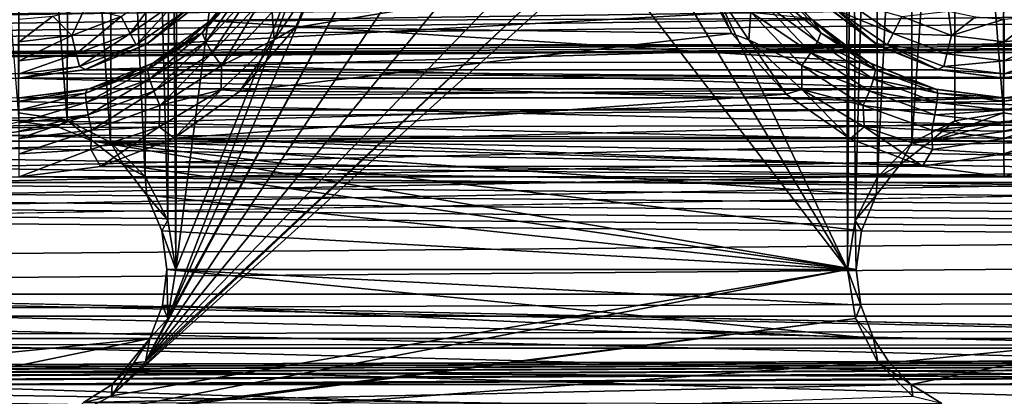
# Model space of a CAD drawing. Header units: metres. Extents: x -95 to 103, y -12 to 12.
# Tile 200 of 256: x -54.2 to -49.2, y -5.29 to -3.38. Entities that reach past the tile are written whole.
import ezdxf

# ---------------------------------------------------------------- set-up
doc = ezdxf.new("R2010")
doc.units = ezdxf.units.M
doc.layers.add('solid_P74500', color=7, linetype='CONTINUOUS')
doc.layers.add('solid_P74500_01', color=7, linetype='CONTINUOUS')

msp = doc.modelspace()

# ---------------------------------------------------------------- linework, layer by layer
at = {"layer": 'solid_P74500'}
for points in [[(-42.130733, -2.890517, 0.5), (-88, 3.55, 0.5), (-88, -3.55, 0.5)], [(-52.491016, -2.4, -1.8), (-53.405056, -4.65, -1.8), (-52.491016, 2.4, -1.8)], [(-53.393276, 0, -1.8), (-52.491016, 2.4, -1.8), (-53.405056, -4.65, -1.8)], [(-53.433968, -0.252288, -1.8), (-53.393276, 0, -1.8), (-53.405056, -4.65, -1.8)], [(-50.006725, 0, -1.8), (-49.994942, -4.65, -1.8), (-50.948883, -2.647376, -1.8)], [(-49.965683, -0.253508, -1.8), (-49.994942, -4.65, -1.8), (-50.006725, 0, -1.8)], [(-53.548466, -0.475095, -1.8), (-53.433968, -0.252288, -1.8), (-53.445496, -4.400194, -1.8)], [(-53.433968, -0.252288, -1.8), (-53.405056, -4.65, -1.8), (-53.445496, -4.400194, -1.8)], [(-49.965683, -0.253508, -1.8), (-49.954845, -4.401396, -1.8), (-49.994942, -4.65, -1.8)], [(-49.965683, -0.253508, -1.8), (-49.849258, -0.477996, -1.8), (-49.954845, -4.401396, -1.8)], [(-53.724804, -0.651567, -1.8), (-53.548466, -0.475095, -1.8), (-53.560226, -4.178985, -1.8)], [(-53.548466, -0.475095, -1.8), (-53.445496, -4.400194, -1.8), (-53.560226, -4.178985, -1.8)], [(-49.849258, -0.477996, -1.8), (-49.842022, -4.181844, -1.8), (-49.954845, -4.401396, -1.8)], [(-49.849258, -0.477996, -1.8), (-49.67054, -0.654936, -1.8), (-49.842022, -4.181844, -1.8)], [(-53.94714, -0.765777, -1.8), (-53.724804, -0.651567, -1.8), (-53.736332, -4.004628, -1.8)], [(-53.724804, -0.651567, -1.8), (-53.560226, -4.178985, -1.8), (-53.736332, -4.004628, -1.8)], [(-49.67054, -0.654936, -1.8), (-49.668255, -4.007948, -1.8), (-49.842022, -4.181844, -1.8)], [(-49.67054, -0.654936, -1.8), (-49.446598, -0.767877, -1.8), (-49.668255, -4.007948, -1.8)], [(-54.446598, -0.767877, -1.8), (-54.196846, -0.806697, -1.8), (-54.20311, -3.855084, -1.8)], [(-54.196846, -0.806697, -1.8), (-53.94714, -0.765777, -1.8), (-53.957005, -3.893337, -1.8)], [(-53.94714, -0.765777, -1.8), (-53.736332, -4.004628, -1.8), (-53.957005, -3.893337, -1.8)], [(-49.446598, -0.767877, -1.8), (-49.449169, -3.895406, -1.8), (-49.668255, -4.007948, -1.8)], [(-49.446598, -0.767877, -1.8), (-49.20311, -3.855084, -1.8), (-49.449169, -3.895406, -1.8)], [(-49.446598, -0.767877, -1.8), (-49.196846, -0.806697, -1.8), (-49.20311, -3.855084, -1.8)], [(-54.196846, -0.806697, -1.8), (-53.957005, -3.893337, -1.8), (-54.20311, -3.855084, -1.8)], [(-49.196846, -0.806697, -1.8), (-48.957005, -3.893337, -1.8), (-49.20311, -3.855084, -1.8)], [(-16.67, -3.55, 8.703878), (-90.699997, -3.55, 8.703878), (-90.699997, -2.162539, 9.147798)], [(-16.67, -3.301332, 8.801205), (-16.67, -3.55, 8.703878), (-90.699997, -2.162539, 9.147798)], [(-52.491016, -2.4, -1.8), (-53.445156, -4.898603, -1.8), (-53.405056, -4.65, -1.8)], [(-52.450775, -2.648572, -1.8), (-53.445156, -4.898603, -1.8), (-52.491016, -2.4, -1.8)], [(89.300003, -2.500021, 12.247444), (89.300003, -2.45, 12.257548), (-94.018356, -3.847966, 11.892988)], [(89.300003, -2.55, 12.237136), (89.300003, -2.500021, 12.247444), (-94.018356, -3.847966, 11.892988)], [(92.5, -2.55, 12.237136), (89.300003, -2.55, 12.237136), (-94.018356, -3.847966, 11.892988)], [(92.5, -4.414677, 11.694401), (92.5, -2.55, 12.237136), (-94.018356, -3.847966, 11.892988)], [(-52.450775, -2.648572, -1.8), (-52.336617, -2.868689, -1.8), (-53.445156, -4.898603, -1.8)], [(-51.06115, -2.865844, -1.8), (-50.948883, -2.647376, -1.8), (-49.994942, -4.65, -1.8)], [(-37.956421, -3.255723, 0.5), (-42.130733, -2.890517, 0.5), (-88, -3.55, 0.5)], [(-52.336617, -2.868689, -1.8), (-53.55798, -5.118156, -1.8), (-53.445156, -4.898603, -1.8)], [(-52.336617, -2.868689, -1.8), (-52.161377, -3.042183, -1.8), (-53.55798, -5.118156, -1.8)], [(-51.234058, -3.03888, -1.8), (-51.06115, -2.865844, -1.8), (-49.994942, -4.65, -1.8)], [(-51.234058, -3.03888, -1.8), (-49.994942, -4.65, -1.8), (-53.731747, -5.292052, -1.8)], [(-51.452065, -3.150866, -1.8), (-51.234058, -3.03888, -1.8), (-53.731747, -5.292052, -1.8)], [(-52.161377, -3.042183, -1.8), (-51.941795, -3.152925, -1.8), (-53.55798, -5.118156, -1.8)], [(-50.776768, -3.089321, -12.112229), (-52.79776, -3.423377, -12.022083), (-52.607014, -3.046415, -12.123092)], [(-52.695648, -3.176524, -12.087856), (-52.607014, -3.046415, -12.123092), (-52.79776, -3.423377, -12.022083)], [(-19.200001, -3.049433, -8.148065), (-85.675003, -3.841013, -7.806084), (-14.325, -3.840867, -7.806155)], [(-34.200001, -3.049433, -8.148065), (-85.675003, -3.841013, -7.806084), (-29.200001, -3.049433, -8.148065)], [(-24.200001, -3.049433, -8.148065), (-29.200001, -3.049433, -8.148065), (-85.675003, -3.841013, -7.806084)], [(-39.200001, -3.049433, -8.148065), (-85.675003, -3.841013, -7.806084), (-34.200001, -3.049433, -8.148065)], [(-44.200001, -3.049433, -8.148065), (-85.675003, -3.841013, -7.806084), (-39.200001, -3.049433, -8.148065)], [(-49.200001, -3.049433, -8.148065), (-85.675003, -3.841013, -7.806084), (-44.200001, -3.049433, -8.148065)], [(-54.200001, -3.049433, -8.148065), (-85.675003, -3.841013, -7.806084), (-49.200001, -3.049433, -8.148065)], [(-24.200001, -3.049433, -8.148065), (-85.675003, -3.841013, -7.806084), (-19.200001, -3.049433, -8.148065)], [(-50.181553, -3.377074, -10.99297), (-52.997723, -3.097138, -11.075095), (-53.229626, -3.387967, -10.989617)], [(-53.226395, -3.386027, -11.655825), (-53.229626, -3.387967, -10.989617), (-52.997723, -3.097138, -11.075095)], [(-53.226395, -3.386027, -11.655825), (-52.997723, -3.097138, -11.075095), (-53.102634, -3.249361, -11.70659)], [(-50.776768, -3.089321, -12.112229), (-50.581562, -3.453269, -12.013532), (-52.79776, -3.423377, -12.022083)], [(-50.704704, -3.175593, -12.088072), (-50.581562, -3.453269, -12.013532), (-50.776768, -3.089321, -12.112229)], [(-51.452065, -3.150866, -1.8), (-53.731747, -5.292052, -1.8), (-53.55798, -5.118156, -1.8)], [(-51.696907, -3.190989, -1.8), (-51.452065, -3.150866, -1.8), (-53.55798, -5.118156, -1.8)], [(-51.941795, -3.152925, -1.8), (-51.696907, -3.190989, -1.8), (-53.55798, -5.118156, -1.8)], [(-52.695648, -3.176524, -12.087856), (-52.905491, -3.485178, -11.999711), (-52.915028, -3.344452, -12.009725)], [(-52.695648, -3.176524, -12.087856), (-52.79776, -3.423377, -12.022083), (-52.905491, -3.485178, -11.999711)], [(-50.704704, -3.175593, -12.088072), (-50.494915, -3.484587, -11.999887), (-50.581562, -3.453269, -12.013532)], [(-50.484875, -3.344565, -12.009689), (-50.494915, -3.484587, -11.999887), (-50.704704, -3.175593, -12.088072)], [(-53.636654, -3.453363, -12.912048), (-53.681923, -3.367111, -12.977164), (-53.460747, -3.214443, -12.977164)], [(-53.636654, -3.453363, -12.912048), (-53.460747, -3.214443, -12.977164), (-53.396152, -3.287356, -12.912048)], [(-53.046169, -3.202642, -11.82919), (-53.270771, -3.44982, -11.739176), (-53.102634, -3.249361, -11.70659)], [(-53.252865, -3.495888, -11.822293), (-53.270771, -3.44982, -11.739176), (-53.046169, -3.202642, -11.82919)], [(-53.01907, -3.24487, -11.911857), (-53.252865, -3.495888, -11.822293), (-53.046169, -3.202642, -11.82919)], [(-53.219707, -3.551625, -11.881824), (-53.252865, -3.495888, -11.822293), (-53.01907, -3.24487, -11.911857)], [(-52.974545, -3.292425, -11.971065), (-53.219707, -3.551625, -11.881824), (-53.01907, -3.24487, -11.911857)], [(-50.380863, -3.244982, -11.911826), (-50.147041, -3.495953, -11.822243), (-50.425377, -3.292536, -11.971027)], [(-50.353771, -3.202753, -11.829181), (-50.129143, -3.449903, -11.739145), (-50.380863, -3.244982, -11.911826)], [(-50.129143, -3.449903, -11.739145), (-50.147041, -3.495953, -11.822243), (-50.380863, -3.244982, -11.911826)], [(-50.353771, -3.202753, -11.829181), (-50.290337, -3.258162, -11.703462), (-50.165813, -3.393512, -11.653022)], [(-50.353771, -3.202753, -11.829181), (-50.165813, -3.393512, -11.653022), (-50.129143, -3.449903, -11.739145)], [(-37.956421, -3.255723, 0.5), (-88, -3.55, 0.5), (-16.67, -3.55, 0.5)], [(-53.636654, -3.453363, -12.912048), (-53.396152, -3.287356, -12.912048), (-53.60643, -3.510952, -12.814588)], [(-53.396152, -3.287356, -12.912048), (-53.353024, -3.336038, -12.814588), (-53.60643, -3.510952, -12.814588)], [(-53.270771, -3.44982, -11.739176), (-53.226395, -3.386027, -11.655825), (-53.102634, -3.249361, -11.70659)], [(-52.974545, -3.292425, -11.971065), (-53.17342, -3.615577, -11.920695), (-53.219707, -3.551625, -11.881824)], [(-52.974545, -3.292425, -11.971065), (-52.915028, -3.344452, -12.009725), (-53.17342, -3.615577, -11.920695)], [(-50.425377, -3.292536, -11.971027), (-50.180187, -3.551673, -11.881769), (-50.484875, -3.344565, -12.009689)], [(-50.147041, -3.495953, -11.822243), (-50.180187, -3.551673, -11.881769), (-50.425377, -3.292536, -11.971027)], [(-50.165813, -3.393512, -11.653022), (-50.290337, -3.258162, -11.703462), (-50.181553, -3.377074, -10.99297)], [(-50.046974, -3.336038, -12.814588), (-50.003849, -3.287356, -12.912048), (-49.763344, -3.453363, -12.912048)], [(-49.763344, -3.453363, -12.912048), (-50.003849, -3.287356, -12.912048), (-49.718075, -3.367111, -12.977164)], [(-53.933208, -3.462411, -12.977164), (-54.029671, -3.365383, -13), (-53.864315, -3.321975, -13)], [(-53.681923, -3.367111, -12.977164), (-53.933208, -3.462411, -12.977164), (-53.864315, -3.321975, -13)], [(-53.60643, -3.510952, -12.814588), (-53.353024, -3.336038, -12.814588), (-53.549999, -3.505833, -12.7)], [(-50.094948, -3.321639, -9.326131), (-53.557972, -3.510377, -9.256741), (-53.285477, -3.302219, -9.333025)], [(-53.549999, -3.505833, -12.7), (-53.285477, -3.302219, -9.333025), (-53.557972, -3.510377, -9.256741)], [(-50.094948, -3.321639, -9.326131), (-49.828274, -3.518446, -9.253676), (-53.557972, -3.510377, -9.256741)], [(-53.280762, -3.299239, -12.7), (-53.285477, -3.302219, -9.333025), (-53.549999, -3.505833, -12.7)], [(-53.353024, -3.336038, -12.814588), (-53.280762, -3.299239, -12.7), (-53.549999, -3.505833, -12.7)], [(-52.905491, -3.485178, -11.999711), (-53.17342, -3.615577, -11.920695), (-52.915028, -3.344452, -12.009725)], [(-50.484875, -3.344565, -12.009689), (-50.22646, -3.615616, -11.920646), (-50.494915, -3.484587, -11.999887)], [(-50.180187, -3.551673, -11.881769), (-50.22646, -3.615616, -11.920646), (-50.484875, -3.344565, -12.009689)], [(-49.849998, -3.505833, -12.7), (-50.094948, -3.321639, -9.326131), (-50.11924, -3.299239, -12.7)], [(-49.849998, -3.505833, -12.7), (-50.11924, -3.299239, -12.7), (-50.046974, -3.336038, -12.814588)], [(-49.849998, -3.505833, -12.7), (-49.828274, -3.518446, -9.253676), (-50.094948, -3.321639, -9.326131)], [(-49.793568, -3.510952, -12.814588), (-50.046974, -3.336038, -12.814588), (-49.763344, -3.453363, -12.912048)], [(-49.849998, -3.505833, -12.7), (-50.046974, -3.336038, -12.814588), (-49.793568, -3.510952, -12.814588)], [(-49.466789, -3.462411, -12.977164), (-49.718075, -3.367111, -12.977164), (-49.482491, -3.339016, -13)], [(-49.466789, -3.462411, -12.977164), (-49.482491, -3.339016, -13), (-49.345043, -3.36864, -13)], [(-54.200001, -3.494805, -12.977164), (-54.200001, -3.38, -13), (-54.029671, -3.365383, -13)], [(-53.933208, -3.462411, -12.977164), (-54.200001, -3.494805, -12.977164), (-54.029671, -3.365383, -13)], [(-53.909897, -3.556991, -12.912048), (-53.933208, -3.462411, -12.977164), (-53.681923, -3.367111, -12.977164)], [(-53.909897, -3.556991, -12.912048), (-53.681923, -3.367111, -12.977164), (-53.636654, -3.453363, -12.912048)], [(-49.889866, -3.598021, -10.922648), (-53.229626, -3.387967, -10.989617), (-53.517399, -3.602482, -10.921178)], [(-53.366417, -3.504783, -11.61119), (-53.517399, -3.602482, -10.921178), (-53.229626, -3.387967, -10.989617)], [(-53.366417, -3.504783, -11.61119), (-53.229626, -3.387967, -10.989617), (-53.226395, -3.386027, -11.655825)], [(-53.270771, -3.44982, -11.739176), (-53.366417, -3.504783, -11.61119), (-53.226395, -3.386027, -11.655825)], [(-49.889866, -3.598021, -10.922648), (-50.181553, -3.377074, -10.99297), (-53.229626, -3.387967, -10.989617)], [(-50.165813, -3.393512, -11.653022), (-50.181553, -3.377074, -10.99297), (-49.889866, -3.598021, -10.922648)], [(-50.02557, -3.51068, -11.608833), (-50.165813, -3.393512, -11.653022), (-49.889866, -3.598021, -10.922648)], [(-50.129143, -3.449903, -11.739145), (-50.165813, -3.393512, -11.653022), (-50.02557, -3.51068, -11.608833)], [(-49.763344, -3.453363, -12.912048), (-49.718075, -3.367111, -12.977164), (-49.466789, -3.462411, -12.977164)], [(-49.466789, -3.462411, -12.977164), (-49.345043, -3.36864, -13), (-49.200001, -3.38, -13)], [(-49.466789, -3.462411, -12.977164), (-49.200001, -3.38, -13), (-49.200001, -3.494805, -12.977164)], [(-49.200001, -3.494805, -12.977164), (-49.200001, -3.38, -13), (-49.029671, -3.365383, -13)], [(-48.933208, -3.462411, -12.977164), (-49.200001, -3.494805, -12.977164), (-49.029671, -3.365383, -13)], [(-50.581562, -3.453269, -12.013532), (-53.079273, -3.746235, -11.925424), (-52.79776, -3.423377, -12.022083)], [(-52.905491, -3.485178, -11.999711), (-52.79776, -3.423377, -12.022083), (-53.079273, -3.746235, -11.925424)], [(-54.200001, -3.592215, -12.912048), (-54.200001, -3.494805, -12.977164), (-53.933208, -3.462411, -12.977164)], [(-53.909897, -3.556991, -12.912048), (-54.200001, -3.592215, -12.912048), (-53.933208, -3.462411, -12.977164)], [(-53.909897, -3.556991, -12.912048), (-53.636654, -3.453363, -12.912048), (-53.894333, -3.620139, -12.814588)], [(-53.636654, -3.453363, -12.912048), (-53.60643, -3.510952, -12.814588), (-53.894333, -3.620139, -12.814588)], [(-53.270771, -3.44982, -11.739176), (-53.548046, -3.63806, -11.664357), (-53.366417, -3.504783, -11.61119)], [(-53.537968, -3.685117, -11.748232), (-53.548046, -3.63806, -11.664357), (-53.270771, -3.44982, -11.739176)], [(-53.252865, -3.495888, -11.822293), (-53.537968, -3.685117, -11.748232), (-53.270771, -3.44982, -11.739176)], [(-53.516422, -3.74575, -11.808307), (-53.537968, -3.685117, -11.748232), (-53.252865, -3.495888, -11.822293)], [(-53.219707, -3.551625, -11.881824), (-53.516422, -3.74575, -11.808307), (-53.252865, -3.495888, -11.822293)], [(-52.905491, -3.485178, -11.999711), (-53.079273, -3.746235, -11.925424), (-53.174671, -3.738243, -11.919396)], [(-52.905491, -3.485178, -11.999711), (-53.174671, -3.738243, -11.919396), (-53.17342, -3.615577, -11.920695)], [(-50.581562, -3.453269, -12.013532), (-50.305851, -3.760041, -11.921078), (-53.079273, -3.746235, -11.925424)], [(-50.494915, -3.484587, -11.999887), (-50.305851, -3.760041, -11.921078), (-50.581562, -3.453269, -12.013532)], [(-50.494915, -3.484587, -11.999887), (-50.225697, -3.737878, -11.919488), (-50.305851, -3.760041, -11.921078)], [(-50.22646, -3.615616, -11.920646), (-50.225697, -3.737878, -11.919488), (-50.494915, -3.484587, -11.999887)], [(-50.147041, -3.495953, -11.822243), (-49.861916, -3.685134, -11.748215), (-50.180187, -3.551673, -11.881769)], [(-50.129143, -3.449903, -11.739145), (-49.851833, -3.638092, -11.664366), (-50.147041, -3.495953, -11.822243)], [(-49.851833, -3.638092, -11.664366), (-49.861916, -3.685134, -11.748215), (-50.147041, -3.495953, -11.822243)], [(-50.129143, -3.449903, -11.739145), (-50.02557, -3.51068, -11.608833), (-49.871819, -3.608274, -11.569904)], [(-50.129143, -3.449903, -11.739145), (-49.871819, -3.608274, -11.569904), (-49.851833, -3.638092, -11.664366)], [(-49.793568, -3.510952, -12.814588), (-49.763344, -3.453363, -12.912048), (-49.490101, -3.556991, -12.912048)], [(-49.490101, -3.556991, -12.912048), (-49.763344, -3.453363, -12.912048), (-49.466789, -3.462411, -12.977164)], [(-49.490101, -3.556991, -12.912048), (-49.466789, -3.462411, -12.977164), (-49.200001, -3.494805, -12.977164)], [(-49.490101, -3.556991, -12.912048), (-49.200001, -3.494805, -12.977164), (-49.200001, -3.592215, -12.912048)], [(-49.200001, -3.592215, -12.912048), (-49.200001, -3.494805, -12.977164), (-48.933208, -3.462411, -12.977164)], [(-48.909897, -3.556991, -12.912048), (-49.200001, -3.592215, -12.912048), (-48.933208, -3.462411, -12.977164)], [(-90.699997, -3.510733, 10.951016), (92.5, -4.241041, 10.689158), (-92.5, -5.002689, 10.354709)], [(-13, -3.510733, 10.424719), (-90.699997, -3.510733, 10.845956), (-90.699997, -3.510733, 10.424719)], [(-13, -3.510733, 10.424719), (-90.699997, -3.510733, 10.951016), (-90.699997, -3.510733, 10.845956)], [(-13, -3.510733, 10.424719), (-90.699997, -3.510733, 10.424719), (-90.699997, -4.208374, 10.163147)], [(-13, -3.510733, 10.424719), (-90.699997, -4.208374, 10.163147), (-13, -4.208375, 10.163148)], [(-90.699997, -3.510733, 10.951016), (-13, -3.510733, 10.424719), (-15.000362, -3.510733, 10.6882)], [(-15.000362, -3.510733, 10.6882), (-17, -3.510733, 10.951016), (-90.699997, -3.510733, 10.951016)], [(-53.894333, -3.620139, -12.814588), (-53.60643, -3.510952, -12.814588), (-53.863537, -3.635704, -12.7)], [(-49.828274, -3.518446, -9.253676), (-53.86702, -3.636654, -9.207864), (-53.557972, -3.510377, -9.256741)], [(-53.863537, -3.635704, -12.7), (-53.557972, -3.510377, -9.256741), (-53.86702, -3.636654, -9.207864)], [(-49.828274, -3.518446, -9.253676), (-49.527, -3.637943, -9.207355), (-53.86702, -3.636654, -9.207864)], [(-53.549999, -3.505833, -12.7), (-53.557972, -3.510377, -9.256741), (-53.863537, -3.635704, -12.7)], [(-53.60643, -3.510952, -12.814588), (-53.549999, -3.505833, -12.7), (-53.863537, -3.635704, -12.7)], [(-53.548046, -3.63806, -11.664357), (-53.520565, -3.604079, -11.571626), (-53.366417, -3.504783, -11.61119)], [(-53.520565, -3.604079, -11.571626), (-53.517399, -3.602482, -10.921178), (-53.366417, -3.504783, -11.61119)], [(-49.871819, -3.608274, -11.569904), (-50.02557, -3.51068, -11.608833), (-49.889866, -3.598021, -10.922648)], [(-49.536465, -3.635704, -12.7), (-49.828274, -3.518446, -9.253676), (-49.849998, -3.505833, -12.7)], [(-49.536465, -3.635704, -12.7), (-49.849998, -3.505833, -12.7), (-49.793568, -3.510952, -12.814588)], [(-49.536465, -3.635704, -12.7), (-49.527, -3.637943, -9.207355), (-49.828274, -3.518446, -9.253676)], [(-49.505669, -3.620139, -12.814588), (-49.793568, -3.510952, -12.814588), (-49.490101, -3.556991, -12.912048)], [(-49.536465, -3.635704, -12.7), (-49.793568, -3.510952, -12.814588), (-49.505669, -3.620139, -12.814588)], [(-16.67, -3.55, 8.703878), (-90.699997, -3.55, 0.5), (-90.699997, -3.55, 8.703878)], [(-16.67, -3.55, 8.703878), (-88, -3.55, 0.5), (-90.699997, -3.55, 0.5)], [(-16.67, -3.55, 8.703878), (-16.67, -3.55, 0.5), (-88, -3.55, 0.5)], [(-53.909897, -3.556991, -12.912048), (-53.894333, -3.620139, -12.814588), (-54.200001, -3.657254, -12.814588)], [(-53.909897, -3.556991, -12.912048), (-54.200001, -3.657254, -12.814588), (-54.200001, -3.592215, -12.912048)], [(-49.557735, -3.733493, -10.877088), (-49.889866, -3.598021, -10.922648), (-53.517399, -3.602482, -10.921178)], [(-53.219707, -3.551625, -11.881824), (-53.484989, -3.817974, -11.847531), (-53.516422, -3.74575, -11.808307)], [(-53.219707, -3.551625, -11.881824), (-53.17342, -3.615577, -11.920695), (-53.484989, -3.817974, -11.847531)], [(-50.180187, -3.551673, -11.881769), (-49.883457, -3.745749, -11.808283), (-50.22646, -3.615616, -11.920646)], [(-49.861916, -3.685134, -11.748215), (-49.883457, -3.745749, -11.808283), (-50.180187, -3.551673, -11.881769)], [(-49.871819, -3.608274, -11.569904), (-49.889866, -3.598021, -10.922648), (-49.557735, -3.733493, -10.877088)], [(-49.505669, -3.620139, -12.814588), (-49.490101, -3.556991, -12.912048), (-49.200001, -3.592215, -12.912048)], [(-49.505669, -3.620139, -12.814588), (-49.200001, -3.592215, -12.912048), (-49.200001, -3.657254, -12.814588)], [(-48.909897, -3.556991, -12.912048), (-48.894333, -3.620139, -12.814588), (-49.200001, -3.657254, -12.814588)], [(-48.909897, -3.556991, -12.912048), (-49.200001, -3.657254, -12.814588), (-49.200001, -3.592215, -12.912048)], [(-53.894333, -3.620139, -12.814588), (-53.863537, -3.635704, -12.7), (-54.200001, -3.68, -12.7)], [(-54.200001, -3.657254, -12.814588), (-53.894333, -3.620139, -12.814588), (-54.200001, -3.68, -12.7)], [(-53.863537, -3.635704, -12.7), (-53.86702, -3.636654, -9.207864), (-54.200001, -3.68, -9.190625)], [(-53.863537, -3.635704, -12.7), (-54.200001, -3.68, -9.190625), (-54.200001, -3.68, -12.7)], [(-49.200001, -3.68, -9.190625), (-54.200001, -3.68, -9.190625), (-53.86702, -3.636654, -9.207864)], [(-49.527, -3.637943, -9.207355), (-49.200001, -3.68, -9.190625), (-53.86702, -3.636654, -9.207864)], [(-53.548046, -3.63806, -11.664357), (-53.86364, -3.7564, -11.614451), (-53.684772, -3.681745, -11.53914)], [(-53.859352, -3.803055, -11.699059), (-53.86364, -3.7564, -11.614451), (-53.548046, -3.63806, -11.664357)], [(-53.537968, -3.685117, -11.748232), (-53.859352, -3.803055, -11.699059), (-53.548046, -3.63806, -11.664357)], [(-49.557735, -3.733493, -10.877088), (-53.517399, -3.602482, -10.921178), (-53.844543, -3.733841, -10.876968)], [(-53.684772, -3.681745, -11.53914), (-53.844543, -3.733841, -10.876968), (-53.517399, -3.602482, -10.921178)], [(-53.684772, -3.681745, -11.53914), (-53.517399, -3.602482, -10.921178), (-53.520565, -3.604079, -11.571626)], [(-53.548046, -3.63806, -11.664357), (-53.684772, -3.681745, -11.53914), (-53.520565, -3.604079, -11.571626)], [(-53.174671, -3.738243, -11.919396), (-53.484989, -3.817974, -11.847531), (-53.17342, -3.615577, -11.920695)], [(-50.22646, -3.615616, -11.920646), (-49.914879, -3.817957, -11.847514), (-50.225697, -3.737878, -11.919488)], [(-49.883457, -3.745749, -11.808283), (-49.914879, -3.817957, -11.847514), (-50.22646, -3.615616, -11.920646)], [(-49.540562, -3.737946, -11.515864), (-49.871819, -3.608274, -11.569904), (-49.557735, -3.733493, -10.877088)], [(-49.851833, -3.638092, -11.664366), (-49.871819, -3.608274, -11.569904), (-49.540562, -3.737946, -11.515864)], [(-49.851833, -3.638092, -11.664366), (-49.536255, -3.756429, -11.614435), (-49.861916, -3.685134, -11.748215)], [(-49.851833, -3.638092, -11.664366), (-49.540562, -3.737946, -11.515864), (-49.536255, -3.756429, -11.614435)], [(-49.536465, -3.635704, -12.7), (-49.505669, -3.620139, -12.814588), (-49.200001, -3.657254, -12.814588)], [(-49.536465, -3.635704, -12.7), (-49.200001, -3.68, -12.7), (-49.527, -3.637943, -9.207355)], [(-49.536465, -3.635704, -12.7), (-49.200001, -3.657254, -12.814588), (-49.200001, -3.68, -12.7)], [(-49.200001, -3.68, -12.7), (-49.200001, -3.68, -9.190625), (-49.527, -3.637943, -9.207355)], [(-48.894333, -3.620139, -12.814588), (-48.863537, -3.635704, -12.7), (-49.200001, -3.68, -12.7)], [(-49.200001, -3.657254, -12.814588), (-48.894333, -3.620139, -12.814588), (-49.200001, -3.68, -12.7)], [(-48.863537, -3.635704, -12.7), (-48.86702, -3.636654, -9.207864), (-49.200001, -3.68, -9.190625)], [(-48.863537, -3.635704, -12.7), (-49.200001, -3.68, -9.190625), (-49.200001, -3.68, -12.7)], [(-44.200001, -3.68, -9.190625), (-49.200001, -3.68, -9.190625), (-48.86702, -3.636654, -9.207864)], [(-84.199997, -3.68, -9.190625), (-13, -4.775385, -8.672122), (-87, -4.775385, -8.672122)], [(-84.199997, -3.68, -9.190625), (-79.199997, -3.68, -9.190625), (-13, -4.775385, -8.672122)], [(-74.199997, -3.68, -9.190625), (-13, -4.775385, -8.672122), (-79.199997, -3.68, -9.190625)], [(-69.199997, -3.68, -9.190625), (-13, -4.775385, -8.672122), (-74.199997, -3.68, -9.190625)], [(-64.199997, -3.68, -9.190625), (-13, -4.775385, -8.672122), (-69.199997, -3.68, -9.190625)], [(-59.200001, -3.68, -9.190625), (-13, -4.775385, -8.672122), (-64.199997, -3.68, -9.190625)], [(-54.200001, -3.68, -9.190625), (-13, -4.775385, -8.672122), (-59.200001, -3.68, -9.190625)], [(-49.200001, -3.68, -9.190625), (-13, -4.775385, -8.672122), (-54.200001, -3.68, -9.190625)], [(-53.86364, -3.7564, -11.614451), (-53.854523, -3.736704, -11.516475), (-53.684772, -3.681745, -11.53914)], [(-53.848866, -3.866058, -11.759657), (-53.859352, -3.803055, -11.699059), (-53.537968, -3.685117, -11.748232)], [(-53.854523, -3.736704, -11.516475), (-53.844543, -3.733841, -10.876968), (-53.684772, -3.681745, -11.53914)], [(-53.516422, -3.74575, -11.808307), (-53.848866, -3.866058, -11.759657), (-53.537968, -3.685117, -11.748232)], [(-49.861916, -3.685134, -11.748215), (-49.540527, -3.803059, -11.699007), (-49.883457, -3.745749, -11.808283)], [(-49.536255, -3.756429, -11.614435), (-49.540527, -3.803059, -11.699007), (-49.861916, -3.685134, -11.748215)], [(-44.200001, -3.68, -9.190625), (-13, -4.775385, -8.672122), (-49.200001, -3.68, -9.190625)], [(-53.854523, -3.736704, -11.516475), (-54.200005, -3.796756, -11.596399), (-54.200001, -3.78, -11.49755)], [(-53.86364, -3.7564, -11.614451), (-54.200005, -3.796756, -11.596399), (-53.854523, -3.736704, -11.516475)], [(-49.557735, -3.733493, -10.877088), (-53.844543, -3.733841, -10.876968), (-54.200001, -3.78, -10.861012)], [(-49.200001, -3.78, -10.861012), (-49.557735, -3.733493, -10.877088), (-54.200001, -3.78, -10.861012)], [(-54.200001, -3.78, -11.49755), (-54.200001, -3.78, -10.861012), (-53.844543, -3.733841, -10.876968)], [(-53.854523, -3.736704, -11.516475), (-54.200001, -3.78, -11.49755), (-53.844543, -3.733841, -10.876968)], [(-53.516422, -3.74575, -11.808307), (-53.833031, -3.943053, -11.799225), (-53.848866, -3.866058, -11.759657)], [(-53.516422, -3.74575, -11.808307), (-53.484989, -3.817974, -11.847531), (-53.833031, -3.943053, -11.799225)], [(-53.174671, -3.738243, -11.919396), (-53.413422, -3.98357, -11.848256), (-53.489948, -3.92611, -11.854566)], [(-53.174671, -3.738243, -11.919396), (-53.489948, -3.92611, -11.854566), (-53.484989, -3.817974, -11.847531)], [(-53.174671, -3.738243, -11.919396), (-53.079273, -3.746235, -11.925424), (-53.413422, -3.98357, -11.848256)], [(-50.305851, -3.760041, -11.921078), (-53.413422, -3.98357, -11.848256), (-53.079273, -3.746235, -11.925424)], [(-50.225697, -3.737878, -11.919488), (-49.980892, -3.986856, -11.847151), (-50.305851, -3.760041, -11.921078)], [(-50.225697, -3.737878, -11.919488), (-49.910267, -3.925865, -11.85463), (-49.980892, -3.986856, -11.847151)], [(-49.914879, -3.817957, -11.847514), (-49.910267, -3.925865, -11.85463), (-50.225697, -3.737878, -11.919488)], [(-49.883457, -3.745749, -11.808283), (-49.550999, -3.866035, -11.759597), (-49.914879, -3.817957, -11.847514)], [(-49.540527, -3.803059, -11.699007), (-49.550999, -3.866035, -11.759597), (-49.883457, -3.745749, -11.808283)], [(-49.540562, -3.737946, -11.515864), (-49.557735, -3.733493, -10.877088), (-49.200001, -3.78, -10.861012)], [(-49.200001, -3.78, -11.49755), (-49.540562, -3.737946, -11.515864), (-49.200001, -3.78, -10.861012)], [(-49.536255, -3.756429, -11.614435), (-49.540562, -3.737946, -11.515864), (-49.200001, -3.78, -11.49755)], [(-48.854523, -3.736704, -11.516475), (-49.200005, -3.796756, -11.596399), (-49.200001, -3.78, -11.49755)], [(-48.86364, -3.7564, -11.614451), (-49.200005, -3.796756, -11.596399), (-48.854523, -3.736704, -11.516475)], [(-44.557735, -3.733493, -10.877088), (-48.844543, -3.733841, -10.876968), (-49.200001, -3.78, -10.861012)], [(-44.200001, -3.78, -10.861012), (-44.557735, -3.733493, -10.877088), (-49.200001, -3.78, -10.861012)], [(-49.200001, -3.78, -11.49755), (-49.200001, -3.78, -10.861012), (-48.844543, -3.733841, -10.876968)], [(-48.854523, -3.736704, -11.516475), (-49.200001, -3.78, -11.49755), (-48.844543, -3.733841, -10.876968)], [(-49.200001, -3.78, -10.861012), (-54.200001, -3.78, -10.861012), (-92.5, -5.002689, -10.354709)], [(-44.200001, -3.78, -10.861012), (-49.200001, -3.78, -10.861012), (-92.5, -5.002689, -10.354709)], [(-39.200001, -3.78, -10.861012), (-44.200001, -3.78, -10.861012), (-92.5, -5.002689, -10.354709)], [(-34.200001, -3.78, -10.861012), (-39.200001, -3.78, -10.861012), (-92.5, -5.002689, -10.354709)], [(-29.200001, -3.78, -10.861012), (-34.200001, -3.78, -10.861012), (-92.5, -5.002689, -10.354709)], [(-24.200001, -3.78, -10.861012), (-29.200001, -3.78, -10.861012), (-92.5, -5.002689, -10.354709)], [(-19.200001, -3.78, -10.861012), (-24.200001, -3.78, -10.861012), (-92.5, -5.002689, -10.354709)], [(-53.86364, -3.7564, -11.614451), (-54.200008, -3.842565, -11.680918), (-54.200005, -3.796756, -11.596399)], [(-53.859352, -3.803055, -11.699059), (-54.200008, -3.842565, -11.680918), (-53.86364, -3.7564, -11.614451)], [(-50.305851, -3.760041, -11.921078), (-49.980892, -3.986856, -11.847151), (-53.413422, -3.98357, -11.848256)], [(-49.536255, -3.756429, -11.614435), (-49.200005, -3.796756, -11.596399), (-49.540527, -3.803059, -11.699007)], [(-49.200005, -3.796756, -11.596399), (-49.200008, -3.842565, -11.680918), (-49.540527, -3.803059, -11.699007)], [(-49.536255, -3.756429, -11.614435), (-49.200001, -3.78, -11.49755), (-49.200005, -3.796756, -11.596399)], [(-48.86364, -3.7564, -11.614451), (-49.200008, -3.842565, -11.680918), (-49.200005, -3.796756, -11.596399)], [(-48.859352, -3.803055, -11.699059), (-49.200008, -3.842565, -11.680918), (-48.86364, -3.7564, -11.614451)], [(92.5, -4.414677, 11.694401), (-94.018356, -3.847966, 11.892988), (-94.018356, -5.654152, 11.148119)], [(-85, -4, -7.72593), (-14.325, -3.840867, -7.806155), (-85.675003, -3.841013, -7.806084)], [(-85, -4, -7.72593), (-15, -4, -7.72593), (-14.325, -3.840867, -7.806155)], [(-53.859352, -3.803055, -11.699059), (-54.200008, -3.906402, -11.742219), (-54.200008, -3.842565, -11.680918)], [(-53.848866, -3.866058, -11.759657), (-54.200008, -3.906402, -11.742219), (-53.859352, -3.803055, -11.699059)], [(-53.489948, -3.92611, -11.854566), (-53.833031, -3.943053, -11.799225), (-53.484989, -3.817974, -11.847531)], [(-49.914879, -3.817957, -11.847514), (-49.566818, -3.943004, -11.79917), (-49.910267, -3.925865, -11.85463)], [(-49.550999, -3.866035, -11.759597), (-49.566818, -3.943004, -11.79917), (-49.914879, -3.817957, -11.847514)], [(-49.540527, -3.803059, -11.699007), (-49.200008, -3.842565, -11.680918), (-49.550999, -3.866035, -11.759597)], [(-49.200008, -3.842565, -11.680918), (-49.200008, -3.906402, -11.742219), (-49.550999, -3.866035, -11.759597)], [(-48.859352, -3.803055, -11.699059), (-49.200008, -3.906402, -11.742219), (-49.200008, -3.842565, -11.680918)], [(-48.848866, -3.866058, -11.759657), (-49.200008, -3.906402, -11.742219), (-48.859352, -3.803055, -11.699059)], [(-54.20002, -3.900265, -6.95), (-54.20311, -3.855084, -1.8), (-53.957005, -3.893337, -1.8)], [(-54.007568, -3.925195, -6.95), (-54.20002, -3.900265, -6.95), (-53.957005, -3.893337, -1.8)], [(-53.848866, -3.866058, -11.759657), (-54.200012, -3.986127, -11.782482), (-54.200012, -3.948898, -11.767383)], [(-53.848866, -3.866058, -11.759657), (-53.833031, -3.943053, -11.799225), (-54.200012, -3.986127, -11.782482)], [(-53.848866, -3.866058, -11.759657), (-54.200012, -3.948898, -11.767383), (-54.200008, -3.906402, -11.742219)], [(-54.007568, -3.925195, -6.95), (-53.957005, -3.893337, -1.8), (-53.826057, -4, -6.970472)], [(-53.826057, -4, -6.970472), (-53.957005, -3.893337, -1.8), (-53.736332, -4.004628, -1.8)], [(-49.57394, -4, -6.970472), (-49.668255, -4.007948, -1.8), (-49.449169, -3.895406, -1.8)], [(-49.392464, -3.925202, -6.95), (-49.57394, -4, -6.970472), (-49.449169, -3.895406, -1.8)], [(-49.550999, -3.866035, -11.759597), (-49.200008, -3.906402, -11.742219), (-49.566818, -3.943004, -11.79917)], [(-49.392464, -3.925202, -6.95), (-49.449169, -3.895406, -1.8), (-49.20311, -3.855084, -1.8)], [(-49.20002, -3.900265, -6.95), (-49.392464, -3.925202, -6.95), (-49.20311, -3.855084, -1.8)], [(-49.20002, -3.900265, -6.95), (-49.20311, -3.855084, -1.8), (-48.957005, -3.893337, -1.8)], [(-49.007568, -3.925195, -6.95), (-49.20002, -3.900265, -6.95), (-48.957005, -3.893337, -1.8)], [(-48.848866, -3.866058, -11.759657), (-49.200012, -3.986127, -11.782482), (-49.200012, -3.948898, -11.767383)], [(-48.848866, -3.866058, -11.759657), (-48.833031, -3.943053, -11.799225), (-49.200012, -3.986127, -11.782482)], [(-48.848866, -3.866058, -11.759657), (-49.200012, -3.948898, -11.767383), (-49.200008, -3.906402, -11.742219)], [(-54.007568, -3.925195, -6.95), (-54.57394, -4, -6.970472), (-54.20002, -3.900265, -6.95)], [(-54.007568, -3.925195, -6.95), (-53.826057, -4, -6.970472), (-54.57394, -4, -6.970472)], [(-53.833031, -3.943053, -11.799225), (-54.200008, -4.063252, -11.797071), (-54.200012, -3.986127, -11.782482)], [(-53.836784, -4.041764, -11.812319), (-54.200008, -4.063252, -11.797071), (-53.833031, -3.943053, -11.799225)], [(-53.489948, -3.92611, -11.854566), (-53.787476, -4.127575, -11.798862), (-53.836784, -4.041764, -11.812319)], [(-53.489948, -3.92611, -11.854566), (-53.836784, -4.041764, -11.812319), (-53.833031, -3.943053, -11.799225)], [(-53.489948, -3.92611, -11.854566), (-53.413422, -3.98357, -11.848256), (-53.787476, -4.127575, -11.798862)], [(-49.910267, -3.925865, -11.85463), (-49.613426, -4.126879, -11.799105), (-49.980892, -3.986856, -11.847151)], [(-49.910267, -3.925865, -11.85463), (-49.563255, -4.041637, -11.812314), (-49.613426, -4.126879, -11.799105)], [(-49.566818, -3.943004, -11.79917), (-49.563255, -4.041637, -11.812314), (-49.910267, -3.925865, -11.85463)], [(-49.20002, -3.900265, -6.95), (-49.57394, -4, -6.970472), (-49.392464, -3.925202, -6.95)], [(-49.007568, -3.925195, -6.95), (-49.57394, -4, -6.970472), (-49.20002, -3.900265, -6.95)], [(-49.007568, -3.925195, -6.95), (-48.826057, -4, -6.970472), (-49.57394, -4, -6.970472)], [(-49.200008, -3.906402, -11.742219), (-49.200012, -3.948898, -11.767383), (-49.566818, -3.943004, -11.79917)], [(-49.566818, -3.943004, -11.79917), (-49.200012, -3.986127, -11.782482), (-49.563255, -4.041637, -11.812314)], [(-49.200012, -3.948898, -11.767383), (-49.200012, -3.986127, -11.782482), (-49.566818, -3.943004, -11.79917)], [(-48.833031, -3.943053, -11.799225), (-49.200008, -4.063252, -11.797071), (-49.200012, -3.986127, -11.782482)], [(-48.836784, -4.041764, -11.812319), (-49.200008, -4.063252, -11.797071), (-48.833031, -3.943053, -11.799225)], [(-49.199997, -5.573798, -11.188511), (-54.199997, -5.573798, -11.188511), (-94.018356, -3.995162, -11.844352)], [(-44.199997, -5.573798, -11.188511), (-49.199997, -5.573798, -11.188511), (-94.018356, -3.995162, -11.844352)], [(-39.199997, -5.573798, -11.188511), (-44.199997, -5.573798, -11.188511), (-94.018356, -3.995162, -11.844352)], [(-34.199997, -5.573798, -11.188511), (-39.199997, -5.573798, -11.188511), (-94.018356, -3.995162, -11.844352)], [(-29.199997, -5.573798, -11.188511), (-34.199997, -5.573798, -11.188511), (-94.018356, -3.995162, -11.844352)], [(-24.199997, -5.573798, -11.188511), (-29.199997, -5.573798, -11.188511), (-94.018356, -3.995162, -11.844352)], [(-19.199997, -5.573798, -11.188511), (-24.199997, -5.573798, -11.188511), (-94.018356, -3.995162, -11.844352)], [(-84.199997, -4.180326, -11.780274), (-19.199997, -5.573798, -11.188511), (-94.018356, -3.995162, -11.844352)], [(-49.613426, -4.126879, -11.799105), (-53.787476, -4.127575, -11.798862), (-53.413422, -3.98357, -11.848256)], [(-49.980892, -3.986856, -11.847151), (-49.613426, -4.126879, -11.799105), (-53.413422, -3.98357, -11.848256)], [(-49.200012, -3.986127, -11.782482), (-49.200008, -4.063252, -11.797071), (-49.563255, -4.041637, -11.812314)], [(-15, -4, -6.970472), (-15, -4, -7.72593), (-85, -4, -7.72593)], [(-18.826057, -4, -6.970472), (-85, -4, -7.72593), (-19.573942, -4, -6.970472)], [(-23.826057, -4, -6.970472), (-19.573942, -4, -6.970472), (-85, -4, -7.72593)], [(-15, -4, -6.970472), (-85, -4, -7.72593), (-18.826057, -4, -6.970472)], [(-24.573942, -4, -6.970472), (-23.826057, -4, -6.970472), (-85, -4, -7.72593)], [(-28.826057, -4, -6.970472), (-24.573942, -4, -6.970472), (-85, -4, -7.72593)], [(-29.573942, -4, -6.970472), (-28.826057, -4, -6.970472), (-85, -4, -7.72593)], [(-33.826057, -4, -6.970472), (-29.573942, -4, -6.970472), (-85, -4, -7.72593)], [(-34.57394, -4, -6.970472), (-33.826057, -4, -6.970472), (-85, -4, -7.72593)], [(-38.826057, -4, -6.970472), (-34.57394, -4, -6.970472), (-85, -4, -7.72593)], [(-39.57394, -4, -6.970472), (-38.826057, -4, -6.970472), (-85, -4, -7.72593)], [(-43.826057, -4, -6.970472), (-39.57394, -4, -6.970472), (-85, -4, -7.72593)], [(-44.57394, -4, -6.970472), (-43.826057, -4, -6.970472), (-85, -4, -7.72593)], [(-48.826057, -4, -6.970472), (-44.57394, -4, -6.970472), (-85, -4, -7.72593)], [(-49.57394, -4, -6.970472), (-48.826057, -4, -6.970472), (-85, -4, -7.72593)], [(-53.826057, -4, -6.970472), (-49.57394, -4, -6.970472), (-85, -4, -7.72593)], [(-54.57394, -4, -6.970472), (-53.826057, -4, -6.970472), (-85, -4, -7.72593)], [(-53.836784, -4.041764, -11.812319), (-54.200001, -4.180326, -11.780274), (-54.200008, -4.063252, -11.797071)], [(-53.836784, -4.041764, -11.812319), (-53.787476, -4.127575, -11.798862), (-54.200001, -4.180326, -11.780274)], [(-53.670395, -4.119156, -6.970472), (-53.826057, -4, -6.970472), (-53.736332, -4.004628, -1.8)], [(-49.72961, -4.119162, -6.970472), (-49.57394, -4, -6.970472), (-53.826057, -4, -6.970472)], [(-49.923687, -4.454034, -6.970472), (-53.826057, -4, -6.970472), (-49.949821, -4.65, -6.970472)], [(-53.670395, -4.119156, -6.970472), (-49.949821, -4.65, -6.970472), (-53.826057, -4, -6.970472)], [(-49.848236, -4.273797, -6.970472), (-49.72961, -4.119162, -6.970472), (-53.826057, -4, -6.970472)], [(-49.923687, -4.454034, -6.970472), (-49.848236, -4.273797, -6.970472), (-53.826057, -4, -6.970472)], [(-53.670395, -4.119156, -6.970472), (-53.736332, -4.004628, -1.8), (-53.560226, -4.178985, -1.8)], [(-49.72961, -4.119162, -6.970472), (-49.842022, -4.181844, -1.8), (-49.668255, -4.007948, -1.8)], [(-49.72961, -4.119162, -6.970472), (-49.668255, -4.007948, -1.8), (-49.57394, -4, -6.970472)], [(-49.563255, -4.041637, -11.812314), (-49.200008, -4.063252, -11.797071), (-49.613426, -4.126879, -11.799105)], [(-48.836784, -4.041764, -11.812319), (-49.200001, -4.180326, -11.780274), (-49.200008, -4.063252, -11.797071)], [(-48.836784, -4.041764, -11.812319), (-48.787476, -4.127575, -11.798862), (-49.200001, -4.180326, -11.780274)], [(-49.200008, -4.063252, -11.797071), (-49.200001, -4.180326, -11.780274), (-49.613426, -4.126879, -11.799105)], [(-49.200001, -4.180326, -11.780274), (-54.200001, -4.180326, -11.780274), (-53.787476, -4.127575, -11.798862)], [(-49.613426, -4.126879, -11.799105), (-49.200001, -4.180326, -11.780274), (-53.787476, -4.127575, -11.798862)], [(-53.670395, -4.119156, -6.970472), (-53.560226, -4.178985, -1.8), (-53.551765, -4.273789, -6.970472)], [(-53.670395, -4.119156, -6.970472), (-53.551765, -4.273789, -6.970472), (-49.949821, -4.65, -6.970472)], [(-49.848236, -4.273797, -6.970472), (-49.842022, -4.181844, -1.8), (-49.72961, -4.119162, -6.970472)], [(-44.200001, -4.180326, -11.780274), (-49.200001, -4.180326, -11.780274), (-48.787476, -4.127575, -11.798862)], [(-84.199997, -4.180326, -11.780274), (92.5, -5.589249, -11.180498), (-19.199997, -5.573798, -11.188511)], [(-74.199997, -4.180326, -11.780274), (92.5, -5.589249, -11.180498), (-79.199997, -4.180326, -11.780274)], [(-69.199997, -4.180326, -11.780274), (92.5, -5.589249, -11.180498), (-74.199997, -4.180326, -11.780274)], [(-64.199997, -4.180326, -11.780274), (92.5, -5.589249, -11.180498), (-69.199997, -4.180326, -11.780274)], [(-59.200001, -4.180326, -11.780274), (92.5, -5.589249, -11.180498), (-64.199997, -4.180326, -11.780274)], [(-54.200001, -4.180326, -11.780274), (92.5, -5.589249, -11.180498), (-59.200001, -4.180326, -11.780274)], [(-49.200001, -4.180326, -11.780274), (92.5, -5.589249, -11.180498), (-54.200001, -4.180326, -11.780274)], [(-53.551765, -4.273789, -6.970472), (-53.560226, -4.178985, -1.8), (-53.445496, -4.400194, -1.8)], [(-49.848236, -4.273797, -6.970472), (-49.954845, -4.401396, -1.8), (-49.842022, -4.181844, -1.8)], [(-44.200001, -4.180326, -11.780274), (92.5, -5.589249, -11.180498), (-49.200001, -4.180326, -11.780274)], [(-13, -4.208375, 10.163148), (-90.699997, -4.208374, 10.163147), (-90.699997, -4.886709, 9.854952)], [(-13, -4.208375, 10.163148), (-90.699997, -4.886709, 9.854952), (-13, -4.886709, 9.854952)], [(-53.551765, -4.273789, -6.970472), (-53.445496, -4.400194, -1.8), (-53.476315, -4.454027, -6.970472)], [(-53.551765, -4.273789, -6.970472), (-53.476315, -4.454027, -6.970472), (-49.949821, -4.65, -6.970472)], [(-49.923687, -4.454034, -6.970472), (-49.954845, -4.401396, -1.8), (-49.848236, -4.273797, -6.970472)], [(92.5, -6.166949, 10.871941), (92.5, -4.414677, 11.694401), (-94.018356, -5.654152, 11.148119)], [(-53.476315, -4.454027, -6.970472), (-53.445496, -4.400194, -1.8), (-53.405056, -4.65, -1.8)], [(-49.949821, -4.65, -6.970472), (-49.994942, -4.65, -1.8), (-49.954845, -4.401396, -1.8)], [(-49.923687, -4.454034, -6.970472), (-49.949821, -4.65, -6.970472), (-49.954845, -4.401396, -1.8)], [(-53.476315, -4.454027, -6.970472), (-53.405056, -4.65, -1.8), (-53.45018, -4.65, -6.970472)], [(-53.476315, -4.454027, -6.970472), (-53.45018, -4.65, -6.970472), (-49.949821, -4.65, -6.970472)], [(-53.950832, -5.404594, -1.8), (-49.994942, -4.65, -1.8), (-49.954502, -4.899806, -1.8)], [(-53.950832, -5.404594, -1.8), (-53.731747, -5.292052, -1.8), (-49.994942, -4.65, -1.8)], [(-53.45018, -4.65, -6.970472), (-53.445156, -4.898603, -1.8), (-53.472385, -4.831388, -6.970472)], [(-53.45018, -4.65, -6.970472), (-53.472385, -4.831388, -6.970472), (-49.863197, -5, -6.970472)], [(-53.45018, -4.65, -6.970472), (-53.405056, -4.65, -1.8), (-53.445156, -4.898603, -1.8)], [(-53.45018, -4.65, -6.970472), (-49.863197, -5, -6.970472), (-49.927612, -4.831395, -6.970472)], [(-53.45018, -4.65, -6.970472), (-49.927612, -4.831395, -6.970472), (-49.949821, -4.65, -6.970472)], [(-49.927612, -4.831395, -6.970472), (-49.954502, -4.899806, -1.8), (-49.994942, -4.65, -1.8)], [(-49.949821, -4.65, -6.970472), (-49.927612, -4.831395, -6.970472), (-49.994942, -4.65, -1.8)], [(-49.200001, -5.84, -7.994023), (-54.200001, -5.84, -7.994023), (-87, -4.775385, -8.672122)], [(-44.200001, -5.84, -7.994023), (-49.200001, -5.84, -7.994023), (-87, -4.775385, -8.672122)], [(-39.200001, -5.84, -7.994023), (-44.200001, -5.84, -7.994023), (-87, -4.775385, -8.672122)], [(-34.200001, -5.84, -7.994023), (-39.200001, -5.84, -7.994023), (-87, -4.775385, -8.672122)], [(-29.200001, -5.84, -7.994023), (-34.200001, -5.84, -7.994023), (-87, -4.775385, -8.672122)], [(-24.200001, -5.84, -7.994023), (-29.200001, -5.84, -7.994023), (-87, -4.775385, -8.672122)], [(-19.200001, -5.84, -7.994023), (-24.200001, -5.84, -7.994023), (-87, -4.775385, -8.672122)], [(-13, -4.775385, -8.672122), (-19.200001, -5.84, -7.994023), (-87, -4.775385, -8.672122)], [(-53.472385, -4.831388, -6.970472), (-53.445156, -4.898603, -1.8), (-53.5368, -5, -6.970472)], [(-53.472385, -4.831388, -6.970472), (-53.5368, -5, -6.970472), (-49.863197, -5, -6.970472)], [(-49.927612, -4.831395, -6.970472), (-49.863197, -5, -6.970472), (-49.954502, -4.899806, -1.8)], [(-13, -4.886709, 9.854952), (-90.699997, -4.886709, 9.854952), (-88, -5.05, 0.5)], [(-13, -4.886709, 9.854952), (-88, -5.05, 0.5), (-12.2, -5.05, 0.5)], [(-53.5368, -5, -6.970472), (-53.445156, -4.898603, -1.8), (-53.55798, -5.118156, -1.8)], [(-54.196892, -5.444916, -1.8), (-49.954502, -4.899806, -1.8), (-49.839775, -5.121016, -1.8)], [(-54.196892, -5.444916, -1.8), (-53.950832, -5.404594, -1.8), (-49.954502, -4.899806, -1.8)], [(-49.863197, -5, -6.970472), (-49.839775, -5.121016, -1.8), (-49.954502, -4.899806, -1.8)], [(-84.199997, -5.74, -9.965059), (92.5, -5.136834, -10.28863), (-92.5, -5.002689, -10.354709)], [(-84.67144, -5.233307, -6.95), (-15, -5, -7.119691), (-85, -5, -7.119691)], [(-85, -5, -6.970472), (-85, -5, -7.119691), (-15, -5, -7.119691)], [(-84.931602, -5, -6.965354), (-85, -5, -6.970472), (-15, -5, -7.119691)], [(-84.863197, -5, -6.970472), (-84.931602, -5, -6.965354), (-15, -5, -7.119691)], [(-83.536804, -5, -6.970472), (-84.863197, -5, -6.970472), (-15, -5, -7.119691)], [(-84.67144, -5.233307, -6.95), (-83.728561, -5.233307, -6.95), (-15, -5, -7.119691)], [(-83.728561, -5.233307, -6.95), (-79.67144, -5.233307, -6.95), (-15, -5, -7.119691)], [(-79.863197, -5, -6.970472), (-83.536804, -5, -6.970472), (-15, -5, -7.119691)], [(-78.536804, -5, -6.970472), (-79.863197, -5, -6.970472), (-15, -5, -7.119691)], [(-79.67144, -5.233307, -6.95), (-78.728561, -5.233307, -6.95), (-15, -5, -7.119691)], [(-78.728561, -5.233307, -6.95), (-74.67144, -5.233307, -6.95), (-15, -5, -7.119691)], [(-74.863197, -5, -6.970472), (-78.536804, -5, -6.970472), (-15, -5, -7.119691)], [(-73.536804, -5, -6.970472), (-74.863197, -5, -6.970472), (-15, -5, -7.119691)], [(-74.67144, -5.233307, -6.95), (-73.728561, -5.233307, -6.95), (-15, -5, -7.119691)], [(-73.728561, -5.233307, -6.95), (-69.67144, -5.233307, -6.95), (-15, -5, -7.119691)], [(-69.863197, -5, -6.970472), (-73.536804, -5, -6.970472), (-15, -5, -7.119691)], [(-68.536804, -5, -6.970472), (-69.863197, -5, -6.970472), (-15, -5, -7.119691)], [(-69.67144, -5.233307, -6.95), (-68.728561, -5.233307, -6.95), (-15, -5, -7.119691)], [(-68.728561, -5.233307, -6.95), (-64.67144, -5.233307, -6.95), (-15, -5, -7.119691)], [(-64.863197, -5, -6.970472), (-68.536804, -5, -6.970472), (-15, -5, -7.119691)], [(-63.5368, -5, -6.970472), (-64.863197, -5, -6.970472), (-15, -5, -7.119691)], [(-64.67144, -5.233307, -6.95), (-63.728561, -5.233307, -6.95), (-15, -5, -7.119691)], [(-63.728561, -5.233307, -6.95), (-59.671436, -5.233307, -6.95), (-15, -5, -7.119691)], [(-59.863197, -5, -6.970472), (-63.5368, -5, -6.970472), (-15, -5, -7.119691)], [(-58.5368, -5, -6.970472), (-59.863197, -5, -6.970472), (-15, -5, -7.119691)], [(-59.671436, -5.233307, -6.95), (-58.728561, -5.233307, -6.95), (-15, -5, -7.119691)], [(-58.728561, -5.233307, -6.95), (-54.671436, -5.233307, -6.95), (-15, -5, -7.119691)], [(-54.863197, -5, -6.970472), (-58.5368, -5, -6.970472), (-15, -5, -7.119691)], [(-53.5368, -5, -6.970472), (-54.863197, -5, -6.970472), (-15, -5, -7.119691)], [(-54.781433, -5.123763, -6.95), (-54.863197, -5, -6.970472), (-53.5368, -5, -6.970472)], [(-54.781433, -5.123763, -6.95), (-53.5368, -5, -6.970472), (-54.671436, -5.233307, -6.95)], [(-54.671436, -5.233307, -6.95), (-53.728561, -5.233307, -6.95), (-15, -5, -7.119691)], [(-53.5368, -5, -6.970472), (-53.728561, -5.233307, -6.95), (-54.671436, -5.233307, -6.95)], [(-53.728561, -5.233307, -6.95), (-49.671436, -5.233307, -6.95), (-15, -5, -7.119691)], [(-53.618027, -5.123101, -6.95), (-53.728561, -5.233307, -6.95), (-53.5368, -5, -6.970472)], [(-53.618027, -5.123101, -6.95), (-53.5368, -5, -6.970472), (-53.55798, -5.118156, -1.8)], [(-49.863197, -5, -6.970472), (-53.5368, -5, -6.970472), (-15, -5, -7.119691)], [(-48.5368, -5, -6.970472), (-49.863197, -5, -6.970472), (-15, -5, -7.119691)], [(-49.781433, -5.123763, -6.95), (-49.839775, -5.121016, -1.8), (-49.863197, -5, -6.970472)], [(-49.781433, -5.123763, -6.95), (-49.863197, -5, -6.970472), (-48.5368, -5, -6.970472)], [(-49.781433, -5.123763, -6.95), (-48.5368, -5, -6.970472), (-49.671436, -5.233307, -6.95)], [(-49.671436, -5.233307, -6.95), (-48.728561, -5.233307, -6.95), (-15, -5, -7.119691)], [(-48.5368, -5, -6.970472), (-48.728561, -5.233307, -6.95), (-49.671436, -5.233307, -6.95)], [(-11.7, -9.123637, 0.5), (-88, -5.05, 0.5), (-88, -9.123637, 0.5)], [(-11.7, -9.123637, 0.5), (-12.2, -5.05, 0.5), (-88, -5.05, 0.5)], [(-74.199997, -5.74, -9.965059), (92.5, -5.136834, -10.28863), (-79.199997, -5.74, -9.965059)], [(-69.199997, -5.74, -9.965059), (92.5, -5.136834, -10.28863), (-74.199997, -5.74, -9.965059)], [(-64.199997, -5.74, -9.965059), (92.5, -5.136834, -10.28863), (-69.199997, -5.74, -9.965059)], [(-59.200001, -5.74, -9.965059), (92.5, -5.136834, -10.28863), (-64.199997, -5.74, -9.965059)], [(-54.200001, -5.74, -9.965059), (92.5, -5.136834, -10.28863), (-59.200001, -5.74, -9.965059)], [(-49.200001, -5.74, -9.965059), (92.5, -5.136834, -10.28863), (-54.200001, -5.74, -9.965059)], [(-54.196892, -5.444916, -1.8), (-49.839775, -5.121016, -1.8), (-49.663666, -5.295372, -1.8)], [(-53.618027, -5.123101, -6.95), (-53.55798, -5.118156, -1.8), (-53.731747, -5.292052, -1.8)], [(-53.618027, -5.123101, -6.95), (-53.731747, -5.292052, -1.8), (-53.728561, -5.233307, -6.95)], [(-49.839775, -5.121016, -1.8), (-49.671436, -5.233307, -6.95), (-49.663666, -5.295372, -1.8)], [(-49.781433, -5.123763, -6.95), (-49.671436, -5.233307, -6.95), (-49.839775, -5.121016, -1.8)], [(-44.200001, -5.74, -9.965059), (92.5, -5.136834, -10.28863), (-49.200001, -5.74, -9.965059)], [(-53.873257, -5.325301, -6.879765), (-49.516411, -5.329707, -6.876352), (-49.671436, -5.233307, -6.95)], [(-53.873257, -5.325301, -6.879765), (-49.671436, -5.233307, -6.95), (-53.728561, -5.233307, -6.95)], [(-53.731747, -5.292052, -1.8), (-53.873257, -5.325301, -6.879765), (-53.728561, -5.233307, -6.95)], [(-49.663666, -5.295372, -1.8), (-49.671436, -5.233307, -6.95), (-49.516411, -5.329707, -6.876352)], [(-53.950832, -5.404594, -1.8), (-53.873257, -5.325301, -6.879765), (-53.731747, -5.292052, -1.8)]]:
    msp.add_3dface(points, dxfattribs=at)
at = {"layer": 'solid_P74500_01'}
for points in [[(-94.018356, -1.947775, 12.347315), (-94.018356, -3.847966, 11.892988), (89.300003, -2.45, 12.257548)], [(-92.5, -5.002689, -10.354709), (92.5, -5.136834, -10.28863), (92.5, -3.49366, -10.955787)], [(-19.200001, -3.78, -10.861012), (-92.5, -5.002689, -10.354709), (92.5, -3.49366, -10.955787)], [(-90.699997, -3.510733, 10.951016), (-17, -3.510733, 10.951016), (92.5, -4.241041, 10.689158)], [(-84.199997, -4.180326, -11.780274), (-79.199997, -4.180326, -11.780274), (92.5, -5.589249, -11.180498)], [(-92.5, -5.002689, 10.354709), (92.5, -4.241041, 10.689158), (92.5, -5.822828, 9.916285)], [(-92.5, -6.466096, 9.50981), (-92.5, -5.002689, 10.354709), (92.5, -5.822828, 9.916285)], [(-84.199997, -5.74, -9.965059), (-79.199997, -5.74, -9.965059), (92.5, -5.136834, -10.28863)]]:
    msp.add_3dface(points, dxfattribs=at)

doc.saveas('drawing.dxf')
